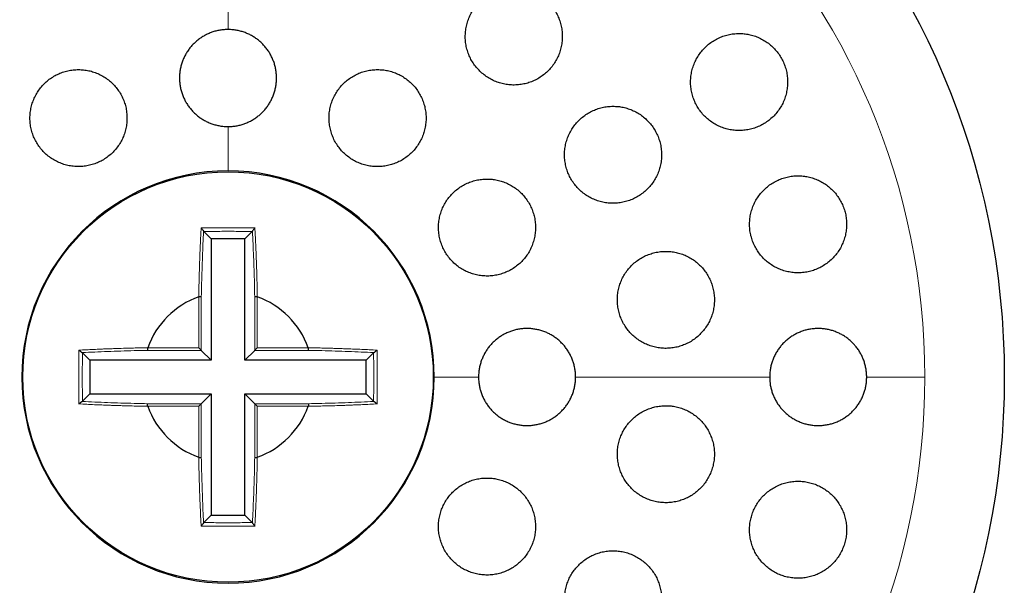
# Model space of a CAD drawing. Header units: millimetres. Extents: x 8 to 913, y 12 to 937.
# Tile 65 of 73: x 518 to 539, y 823 to 835. Entities that reach past the tile are written whole.
import ezdxf

# ---------------------------------------------------------------- set-up
doc = ezdxf.new("R2010")
doc.units = ezdxf.units.MM

msp = doc.modelspace()

# ---------------------------------------------------------------- linework, layer by layer
at = {"color": 252, "linetype": 'Continuous', "lineweight": 0}
for p, q in [((522.604, 835.577), (522.604, 834.577)), ((522.604, 832.577), (522.604, 831.663)), ((522.004, 828.013), (522.004, 829.069)), ((522.054, 829.064), (522.054, 827.963)), ((523.154, 827.963), (523.154, 829.064)), ((523.204, 829.069), (523.204, 828.013)), ((520.948, 828.013), (522.004, 828.013)), ((523.204, 828.013), (524.26, 828.013)), ((522.054, 827.963), (520.953, 827.963)), ((524.255, 827.963), (523.154, 827.963)), ((527.768, 827.413), (526.854, 827.413)), ((533.768, 827.413), (529.768, 827.413)), ((536.965, 827.413), (535.768, 827.413)), ((522.004, 826.813), (520.948, 826.813)), ((520.953, 826.863), (522.054, 826.863)), ((522.004, 825.757), (522.004, 826.813)), ((522.054, 826.863), (522.054, 825.762)), ((523.154, 826.863), (524.255, 826.863)), ((523.154, 825.762), (523.154, 826.863)), ((524.26, 826.813), (523.204, 826.813)), ((523.204, 826.813), (523.204, 825.757))]:
    msp.add_line(p, q, dxfattribs=at)
at = {"color": 7, "linetype": 'Continuous', "lineweight": 30}
for p, q in [((522.104, 830.414), (522.102, 830.418)), ((522.259, 830.259), (522.104, 830.414)), ((522.259, 830.259), (522.259, 827.758)), ((522.949, 830.259), (522.259, 830.259)), ((522.949, 830.259), (523.104, 830.414)), ((522.949, 827.758), (522.949, 830.259)), ((523.106, 830.418), (523.104, 830.414)), ((522.001, 829.068), (522.004, 829.069)), ((523.204, 829.069), (523.207, 829.068)), ((520.948, 828.013), (520.949, 828.016)), ((524.259, 828.016), (524.26, 828.013)), ((519.599, 827.915), (519.603, 827.913)), ((519.759, 827.758), (519.603, 827.913)), ((522.259, 827.758), (522.054, 827.963)), ((522.949, 827.758), (523.154, 827.963)), ((525.45, 827.758), (525.605, 827.913)), ((525.605, 827.913), (525.609, 827.915)), ((522.259, 827.758), (519.759, 827.758)), ((519.759, 827.758), (519.759, 827.068)), ((525.45, 827.758), (522.949, 827.758)), ((525.45, 827.068), (525.45, 827.758)), ((519.759, 827.068), (519.603, 826.913)), ((519.759, 827.068), (522.259, 827.068)), ((522.259, 827.068), (522.054, 826.863)), ((522.259, 827.068), (522.259, 824.568)), ((522.949, 827.068), (523.154, 826.863)), ((522.949, 827.068), (525.45, 827.068)), ((522.949, 824.568), (522.949, 827.068)), ((525.45, 827.068), (525.605, 826.913)), ((519.603, 826.913), (519.599, 826.911)), ((520.949, 826.81), (520.948, 826.813)), ((524.26, 826.813), (524.259, 826.81)), ((525.609, 826.911), (525.605, 826.913)), ((522.004, 825.757), (522.001, 825.758)), ((523.207, 825.758), (523.204, 825.757)), ((522.259, 824.568), (522.104, 824.412)), ((522.259, 824.568), (522.949, 824.568)), ((522.949, 824.568), (523.104, 824.412)), ((522.102, 824.409), (522.104, 824.412)), ((523.104, 824.412), (523.106, 824.409))]:
    msp.add_line(p, q, dxfattribs=at)
for radius in [16, 4.231]:
    msp.add_circle((522.604, 827.413), radius, dxfattribs=at)
at = {"color": 252, "linetype": 'Continuous', "lineweight": 0}
for start, end in [(90, 0), (0, 90)]:
    msp.add_arc((522.604, 827.413), 14.361, start, end, dxfattribs=at)
at = {"color": 7, "linetype": 'Continuous', "lineweight": 30}
for radius, start, end in [(4.25, 90, 0), (4.25, 0, 90), (1.762, 110.0274, 159.971), (1.762, 20.0274, 69.971), (1.762, 200.0274, 249.971), (1.762, 290.0274, 339.971)]:
    msp.add_arc((522.604, 827.413), radius, start, end, dxfattribs=at)
for points, knots in [([(528.494, 835.433), (528.457, 835.432), (528.382, 835.429), (528.27, 835.409), (528.162, 835.378), (528.058, 835.335), (527.959, 835.28), (527.867, 835.215), (527.784, 835.139), (527.709, 835.055), (527.643, 834.962), (527.589, 834.863), (527.546, 834.757), (527.516, 834.648), (527.498, 834.536), (527.492, 834.423), (527.5, 834.31), (527.52, 834.198), (527.553, 834.09), (527.597, 833.986), (527.653, 833.888), (527.72, 833.798), (527.796, 833.715), (527.88, 833.641), (527.973, 833.578), (528.071, 833.525), (528.175, 833.483), (528.283, 833.454), (528.393, 833.436), (528.505, 833.431), (528.617, 833.439), (528.727, 833.458), (528.835, 833.49), (528.938, 833.534), (529.036, 833.59), (529.127, 833.656), (529.21, 833.732), (529.285, 833.817), (529.349, 833.91), (529.403, 834.01), (529.445, 834.115), (529.475, 834.225), (529.492, 834.337), (529.496, 834.45), (529.488, 834.563), (529.467, 834.675), (529.434, 834.783), (529.388, 834.886), (529.332, 834.984), (529.265, 835.074), (529.188, 835.156), (529.103, 835.229), (529.01, 835.292), (528.911, 835.344), (528.807, 835.385), (528.702, 835.413), (528.597, 835.43), (528.529, 835.432), (528.494, 835.433)], [0, 0, 0, 0, 0.017937, 0.035932, 0.05387, 0.071803, 0.089793, 0.107727, 0.125735, 0.143801, 0.16181, 0.179866, 0.19798, 0.216035, 0.234061, 0.252144, 0.270169, 0.288099, 0.306087, 0.324016, 0.341829, 0.359699, 0.377511, 0.395236, 0.413018, 0.430744, 0.448449, 0.466211, 0.483916, 0.501677, 0.519494, 0.537256, 0.555123, 0.573047, 0.590915, 0.608895, 0.626932, 0.644912, 0.662961, 0.681067, 0.699116, 0.71716, 0.735261, 0.753304, 0.77127, 0.789293, 0.807257, 0.825106, 0.843012, 0.860861, 0.878607, 0.89641, 0.914156, 0.931858, 0.949617, 0.96732, 0.98366, 1, 1, 1, 1]), ([(522.604, 834.577), (522.577, 834.576), (522.521, 834.575), (522.438, 834.564), (522.355, 834.547), (522.274, 834.522), (522.196, 834.491), (522.121, 834.454), (522.049, 834.41), (521.981, 834.36), (521.917, 834.305), (521.859, 834.246), (521.805, 834.18), (521.757, 834.111), (521.715, 834.038), (521.68, 833.962), (521.651, 833.882), (521.628, 833.8), (521.613, 833.718), (521.605, 833.634), (521.603, 833.549), (521.609, 833.464), (521.622, 833.381), (521.642, 833.299), (521.669, 833.218), (521.703, 833.14), (521.743, 833.066), (521.789, 832.996), (521.841, 832.928), (521.899, 832.866), (521.961, 832.809), (522.028, 832.758), (522.1, 832.712), (522.175, 832.672), (522.252, 832.64), (522.332, 832.613), (522.415, 832.594), (522.506, 832.58), (522.569, 832.578), (522.604, 832.577)], [0, 0, 0, 0, 0.026272, 0.052727, 0.079757, 0.106987, 0.133259, 0.159713, 0.186741, 0.213967, 0.240276, 0.266767, 0.29383, 0.321091, 0.347475, 0.374042, 0.401183, 0.428522, 0.454976, 0.481613, 0.508828, 0.536242, 0.56273, 0.589401, 0.616653, 0.644106, 0.670576, 0.697231, 0.724467, 0.751906, 0.778315, 0.804908, 0.832083, 0.85946, 0.885792, 0.912307, 0.939402, 0.966697, 1, 1, 1, 1]), ([(522.604, 832.577), (522.632, 832.578), (522.687, 832.579), (522.77, 832.59), (522.853, 832.607), (522.934, 832.632), (523.012, 832.663), (523.087, 832.7), (523.159, 832.744), (523.227, 832.793), (523.291, 832.849), (523.349, 832.908), (523.403, 832.974), (523.451, 833.043), (523.493, 833.116), (523.528, 833.192), (523.558, 833.272), (523.58, 833.353), (523.595, 833.436), (523.604, 833.52), (523.605, 833.605), (523.599, 833.69), (523.586, 833.773), (523.566, 833.855), (523.539, 833.935), (523.505, 834.013), (523.465, 834.088), (523.419, 834.158), (523.367, 834.225), (523.309, 834.288), (523.247, 834.345), (523.18, 834.396), (523.108, 834.442), (523.033, 834.481), (522.956, 834.514), (522.876, 834.54), (522.793, 834.56), (522.703, 834.574), (522.639, 834.576), (522.604, 834.577)], [0, 0, 0, 0, 0.026272, 0.052727, 0.079758, 0.106988, 0.13326, 0.160001, 0.186743, 0.213969, 0.240278, 0.267055, 0.293832, 0.321093, 0.347477, 0.37433, 0.401184, 0.428523, 0.454976, 0.481613, 0.508828, 0.536242, 0.562729, 0.589401, 0.616653, 0.644106, 0.670576, 0.697231, 0.724468, 0.751906, 0.778316, 0.8052, 0.832085, 0.859461, 0.885793, 0.912598, 0.939403, 0.966698, 1, 1, 1, 1]), ([(533.138, 834.495), (533.1, 834.494), (533.024, 834.491), (532.912, 834.471), (532.803, 834.44), (532.699, 834.395), (532.599, 834.34), (532.507, 834.274), (532.423, 834.197), (532.348, 834.111), (532.283, 834.017), (532.229, 833.917), (532.187, 833.81), (532.157, 833.701), (532.141, 833.588), (532.136, 833.475), (532.145, 833.362), (532.166, 833.251), (532.2, 833.144), (532.245, 833.041), (532.301, 832.945), (532.367, 832.855), (532.443, 832.773), (532.528, 832.701), (532.619, 832.638), (532.717, 832.586), (532.821, 832.545), (532.928, 832.515), (533.039, 832.498), (533.15, 832.493), (533.262, 832.501), (533.373, 832.521), (533.481, 832.553), (533.585, 832.598), (533.683, 832.654), (533.775, 832.721), (533.859, 832.799), (533.933, 832.885), (533.997, 832.979), (534.05, 833.08), (534.092, 833.187), (534.12, 833.297), (534.137, 833.409), (534.14, 833.523), (534.13, 833.635), (534.108, 833.746), (534.074, 833.853), (534.028, 833.955), (533.971, 834.052), (533.904, 834.141), (533.828, 834.222), (533.743, 834.294), (533.651, 834.356), (533.552, 834.407), (533.449, 834.448), (533.344, 834.475), (533.24, 834.492), (533.172, 834.494), (533.138, 834.495)], [0, 0, 0, 0, 0.018143, 0.036343, 0.054487, 0.072626, 0.090823, 0.108963, 0.127157, 0.14541, 0.163603, 0.181736, 0.199928, 0.21806, 0.236019, 0.254036, 0.271993, 0.289744, 0.307552, 0.325303, 0.342904, 0.360563, 0.378165, 0.39574, 0.41337, 0.430946, 0.448625, 0.466359, 0.484039, 0.501908, 0.519833, 0.537703, 0.555769, 0.573892, 0.591958, 0.610141, 0.628383, 0.646566, 0.664734, 0.68296, 0.701127, 0.71915, 0.737231, 0.755253, 0.773067, 0.790939, 0.808752, 0.826388, 0.844081, 0.861718, 0.879285, 0.896908, 0.914475, 0.932108, 0.949797, 0.967432, 0.983716, 1, 1, 1, 1]), ([(519.522, 833.751), (519.485, 833.75), (519.41, 833.747), (519.299, 833.728), (519.191, 833.697), (519.088, 833.654), (518.989, 833.6), (518.897, 833.535), (518.814, 833.46), (518.739, 833.376), (518.674, 833.285), (518.62, 833.186), (518.577, 833.083), (518.545, 832.975), (518.527, 832.864), (518.52, 832.752), (518.526, 832.639), (518.545, 832.528), (518.576, 832.42), (518.619, 832.316), (518.674, 832.217), (518.74, 832.125), (518.815, 832.041), (518.899, 831.966), (518.992, 831.901), (519.091, 831.847), (519.195, 831.804), (519.304, 831.773), (519.415, 831.755), (519.528, 831.749), (519.641, 831.756), (519.752, 831.776), (519.86, 831.808), (519.963, 831.851), (520.061, 831.906), (520.152, 831.972), (520.236, 832.048), (520.31, 832.132), (520.374, 832.224), (520.428, 832.322), (520.47, 832.426), (520.501, 832.535), (520.519, 832.645), (520.524, 832.758), (520.517, 832.87), (520.498, 832.981), (520.466, 833.089), (520.422, 833.193), (520.366, 833.291), (520.3, 833.383), (520.224, 833.466), (520.139, 833.541), (520.047, 833.605), (519.947, 833.659), (519.842, 833.701), (519.735, 833.73), (519.628, 833.748), (519.558, 833.75), (519.522, 833.751)], [0, 0, 0, 0, 0.017812, 0.035681, 0.053494, 0.071307, 0.089177, 0.10699, 0.124789, 0.142645, 0.160445, 0.178258, 0.196129, 0.213942, 0.231799, 0.249712, 0.267569, 0.285478, 0.303444, 0.321353, 0.339302, 0.357308, 0.375256, 0.393214, 0.411229, 0.429187, 0.447119, 0.465108, 0.48304, 0.500923, 0.518864, 0.536746, 0.554579, 0.572468, 0.590301, 0.608103, 0.625962, 0.643765, 0.66157, 0.679433, 0.697239, 0.715079, 0.732977, 0.750818, 0.768711, 0.786661, 0.804554, 0.822493, 0.840489, 0.858427, 0.876386, 0.894402, 0.912361, 0.930304, 0.948305, 0.966249, 0.983124, 1, 1, 1, 1]), ([(525.686, 833.751), (525.649, 833.75), (525.573, 833.747), (525.462, 833.728), (525.354, 833.697), (525.25, 833.653), (525.152, 833.599), (525.06, 833.534), (524.976, 833.458), (524.901, 833.374), (524.836, 833.282), (524.782, 833.183), (524.739, 833.079), (524.708, 832.97), (524.69, 832.859), (524.684, 832.746), (524.691, 832.633), (524.711, 832.522), (524.743, 832.414), (524.786, 832.31), (524.842, 832.211), (524.908, 832.12), (524.983, 832.036), (525.068, 831.962), (525.16, 831.898), (525.259, 831.844), (525.364, 831.802), (525.472, 831.772), (525.583, 831.754), (525.695, 831.749), (525.807, 831.756), (525.917, 831.776), (526.025, 831.808), (526.128, 831.852), (526.226, 831.907), (526.317, 831.973), (526.401, 832.049), (526.475, 832.134), (526.54, 832.226), (526.593, 832.326), (526.635, 832.43), (526.665, 832.539), (526.683, 832.651), (526.688, 832.764), (526.68, 832.876), (526.66, 832.987), (526.627, 833.096), (526.582, 833.199), (526.526, 833.297), (526.46, 833.388), (526.383, 833.471), (526.298, 833.544), (526.205, 833.608), (526.106, 833.661), (526.002, 833.702), (525.896, 833.731), (525.79, 833.748), (525.721, 833.75), (525.686, 833.751)], [0, 0, 0, 0, 0.017879, 0.035815, 0.053693, 0.07157, 0.089504, 0.107381, 0.125296, 0.143267, 0.161182, 0.179134, 0.197143, 0.215094, 0.233051, 0.251064, 0.269021, 0.286948, 0.304933, 0.322859, 0.340736, 0.35867, 0.376547, 0.394375, 0.412259, 0.430086, 0.447887, 0.465745, 0.483546, 0.501354, 0.519219, 0.537028, 0.554874, 0.572778, 0.590625, 0.608524, 0.626479, 0.644378, 0.662321, 0.680321, 0.698264, 0.716223, 0.734239, 0.752198, 0.770137, 0.788134, 0.806074, 0.823967, 0.841919, 0.859812, 0.877653, 0.895552, 0.913393, 0.931199, 0.949061, 0.966867, 0.983433, 1, 1, 1, 1]), ([(530.54, 832.995), (530.502, 832.994), (530.427, 832.991), (530.315, 832.971), (530.207, 832.94), (530.102, 832.896), (530.003, 832.841), (529.911, 832.775), (529.827, 832.699), (529.752, 832.614), (529.687, 832.521), (529.633, 832.421), (529.591, 832.316), (529.561, 832.207), (529.543, 832.095), (529.538, 831.982), (529.546, 831.869), (529.566, 831.759), (529.599, 831.651), (529.643, 831.548), (529.699, 831.45), (529.765, 831.36), (529.841, 831.277), (529.925, 831.204), (530.017, 831.14), (530.116, 831.087), (530.22, 831.046), (530.327, 831.016), (530.438, 830.998), (530.55, 830.993), (530.662, 831.001), (530.773, 831.02), (530.881, 831.053), (530.985, 831.097), (531.083, 831.153), (531.175, 831.219), (531.258, 831.296), (531.333, 831.382), (531.397, 831.475), (531.45, 831.575), (531.492, 831.681), (531.521, 831.79), (531.538, 831.902), (531.542, 832.015), (531.533, 832.128), (531.512, 832.239), (531.479, 832.346), (531.433, 832.449), (531.377, 832.546), (531.311, 832.636), (531.234, 832.718), (531.149, 832.791), (531.057, 832.854), (530.958, 832.906), (530.854, 832.947), (530.749, 832.975), (530.644, 832.992), (530.575, 832.994), (530.54, 832.995)], [0, 0, 0, 0, 0.018027, 0.036113, 0.05414, 0.072166, 0.090249, 0.108275, 0.126331, 0.144445, 0.162501, 0.180524, 0.198605, 0.216627, 0.234552, 0.252536, 0.270461, 0.288269, 0.306135, 0.323943, 0.341666, 0.359446, 0.377169, 0.394875, 0.412638, 0.430344, 0.448109, 0.465929, 0.483694, 0.501566, 0.519494, 0.537366, 0.55535, 0.573391, 0.591374, 0.609425, 0.627532, 0.645582, 0.663624, 0.681724, 0.699765, 0.717727, 0.735746, 0.753706, 0.771551, 0.789452, 0.807296, 0.825039, 0.842839, 0.860583, 0.878285, 0.896044, 0.913746, 0.931485, 0.94928, 0.967019, 0.983509, 1, 1, 1, 1]), ([(527.942, 831.495), (527.905, 831.494), (527.829, 831.491), (527.718, 831.472), (527.61, 831.44), (527.505, 831.397), (527.407, 831.342), (527.315, 831.277), (527.231, 831.201), (527.156, 831.116), (527.091, 831.024), (527.037, 830.925), (526.994, 830.82), (526.964, 830.711), (526.946, 830.6), (526.94, 830.487), (526.947, 830.375), (526.967, 830.264), (526.999, 830.156), (527.043, 830.052), (527.098, 829.954), (527.164, 829.863), (527.24, 829.78), (527.324, 829.706), (527.416, 829.642), (527.515, 829.588), (527.619, 829.547), (527.727, 829.516), (527.838, 829.498), (527.951, 829.493), (528.063, 829.5), (528.174, 829.52), (528.282, 829.552), (528.385, 829.596), (528.484, 829.652), (528.575, 829.718), (528.658, 829.794), (528.733, 829.879), (528.797, 829.972), (528.85, 830.072), (528.892, 830.177), (528.922, 830.286), (528.939, 830.397), (528.944, 830.51), (528.936, 830.623), (528.915, 830.733), (528.883, 830.841), (528.838, 830.944), (528.782, 831.042), (528.715, 831.132), (528.639, 831.215), (528.554, 831.288), (528.462, 831.352), (528.363, 831.405), (528.258, 831.446), (528.152, 831.475), (528.047, 831.492), (527.977, 831.494), (527.942, 831.495)], [0, 0, 0, 0, 0.017946, 0.035949, 0.053895, 0.07184, 0.089842, 0.107787, 0.125745, 0.143761, 0.16172, 0.179664, 0.197665, 0.215609, 0.233509, 0.251467, 0.269367, 0.287215, 0.30512, 0.322968, 0.340777, 0.358642, 0.376451, 0.394252, 0.412109, 0.42991, 0.447737, 0.46562, 0.483447, 0.501322, 0.519254, 0.53713, 0.555056, 0.573038, 0.590964, 0.60892, 0.626933, 0.644889, 0.662842, 0.680851, 0.698803, 0.71672, 0.734694, 0.75261, 0.770474, 0.788395, 0.806258, 0.824076, 0.841952, 0.85977, 0.877569, 0.895425, 0.913224, 0.931039, 0.948911, 0.966727, 0.983363, 1, 1, 1, 1]), ([(534.353, 831.561), (534.316, 831.56), (534.24, 831.558), (534.127, 831.537), (534.018, 831.506), (533.913, 831.461), (533.814, 831.406), (533.721, 831.339), (533.637, 831.262), (533.562, 831.176), (533.497, 831.082), (533.444, 830.982), (533.402, 830.876), (533.372, 830.767), (533.356, 830.655), (533.352, 830.542), (533.36, 830.43), (533.381, 830.32), (533.414, 830.214), (533.458, 830.111), (533.514, 830.015), (533.579, 829.925), (533.655, 829.843), (533.739, 829.77), (533.83, 829.707), (533.928, 829.654), (534.032, 829.612), (534.14, 829.582), (534.251, 829.564), (534.363, 829.559), (534.476, 829.567), (534.587, 829.587), (534.696, 829.62), (534.8, 829.665), (534.899, 829.721), (534.991, 829.788), (535.075, 829.866), (535.149, 829.952), (535.213, 830.047), (535.266, 830.148), (535.307, 830.254), (535.336, 830.363), (535.352, 830.475), (535.355, 830.588), (535.346, 830.7), (535.324, 830.809), (535.291, 830.916), (535.245, 831.018), (535.189, 831.114), (535.123, 831.203), (535.047, 831.285), (534.962, 831.357), (534.871, 831.42), (534.772, 831.472), (534.668, 831.513), (534.563, 831.541), (534.457, 831.558), (534.388, 831.56), (534.353, 831.561)], [0, 0, 0, 0, 0.018185, 0.036427, 0.054612, 0.072797, 0.091041, 0.109226, 0.127385, 0.145602, 0.163761, 0.181766, 0.199829, 0.217833, 0.23563, 0.253484, 0.27128, 0.288906, 0.30659, 0.324216, 0.341785, 0.35941, 0.37698, 0.394625, 0.412325, 0.429971, 0.447793, 0.46567, 0.483493, 0.501517, 0.519599, 0.537624, 0.555791, 0.574016, 0.592183, 0.610368, 0.62861, 0.646793, 0.664858, 0.682981, 0.701045, 0.718908, 0.736828, 0.75469, 0.77236, 0.790087, 0.807756, 0.825327, 0.842954, 0.860526, 0.878132, 0.895795, 0.913402, 0.931162, 0.948978, 0.966739, 0.983369, 1, 1, 1, 1]), ([(522.05, 830.487), (522.057, 830.479), (522.069, 830.465), (522.084, 830.446), (522.092, 830.434), (522.097, 830.427), (522.1, 830.421), (522.101, 830.419), (522.102, 830.418)], [0, 0, 0, 0, 0.337974, 0.584879, 0.686381, 0.783281, 0.88508, 1, 1, 1, 1]), ([(523.158, 830.487), (523.151, 830.479), (523.139, 830.465), (523.125, 830.446), (523.116, 830.434), (523.111, 830.427), (523.108, 830.421), (523.107, 830.419), (523.106, 830.418)], [0, 0, 0, 0, 0.337271, 0.584132, 0.685614, 0.782527, 0.884521, 1, 1, 1, 1]), ([(531.629, 830.004), (531.591, 830.003), (531.515, 830.001), (531.404, 829.981), (531.295, 829.949), (531.19, 829.906), (531.091, 829.85), (530.999, 829.784), (530.915, 829.708), (530.84, 829.623), (530.775, 829.53), (530.722, 829.43), (530.679, 829.325), (530.649, 829.217), (530.632, 829.105), (530.627, 828.993), (530.634, 828.881), (530.654, 828.77), (530.687, 828.663), (530.73, 828.56), (530.786, 828.463), (530.851, 828.372), (530.926, 828.29), (531.01, 828.216), (531.102, 828.152), (531.201, 828.098), (531.305, 828.056), (531.413, 828.026), (531.524, 828.008), (531.637, 828.002), (531.749, 828.01), (531.861, 828.029), (531.969, 828.062), (532.073, 828.106), (532.172, 828.162), (532.264, 828.229), (532.347, 828.306), (532.422, 828.392), (532.486, 828.485), (532.539, 828.585), (532.58, 828.69), (532.609, 828.799), (532.626, 828.911), (532.631, 829.023), (532.622, 829.135), (532.601, 829.245), (532.568, 829.352), (532.524, 829.455), (532.468, 829.552), (532.402, 829.642), (532.326, 829.724), (532.241, 829.797), (532.149, 829.861), (532.05, 829.914), (531.946, 829.955), (531.84, 829.984), (531.734, 830.001), (531.664, 830.003), (531.629, 830.004)], [0, 0, 0, 0, 0.018048, 0.036154, 0.054203, 0.072252, 0.090359, 0.108409, 0.126429, 0.144508, 0.162528, 0.18045, 0.19843, 0.216352, 0.234157, 0.25202, 0.269825, 0.287546, 0.305324, 0.323046, 0.340753, 0.358516, 0.376223, 0.39399, 0.411813, 0.42958, 0.447456, 0.465388, 0.483263, 0.50125, 0.519293, 0.53728, 0.555331, 0.57344, 0.591491, 0.609531, 0.627629, 0.645669, 0.663627, 0.681643, 0.699601, 0.717442, 0.73534, 0.75318, 0.770921, 0.788719, 0.80646, 0.824162, 0.841921, 0.859624, 0.877364, 0.895161, 0.912903, 0.930742, 0.948637, 0.966477, 0.983238, 1, 1, 1, 1]), ([(522.004, 829.069), (522.011, 829.07), (522.02, 829.071), (522.032, 829.072), (522.039, 829.072), (522.045, 829.071), (522.051, 829.068), (522.053, 829.066), (522.054, 829.064)], [0, 0, 0, 0, 0.265216, 0.381301, 0.492334, 0.604217, 0.722945, 1, 1, 1, 1]), ([(523.154, 829.064), (523.155, 829.066), (523.157, 829.068), (523.163, 829.071), (523.169, 829.072), (523.176, 829.072), (523.188, 829.071), (523.197, 829.07), (523.204, 829.069)], [0, 0, 0, 0, 0.277055, 0.395783, 0.507666, 0.618699, 0.734784, 1, 1, 1, 1]), ([(529.768, 827.413), (529.767, 827.441), (529.766, 827.496), (529.755, 827.579), (529.738, 827.662), (529.713, 827.743), (529.682, 827.821), (529.645, 827.896), (529.601, 827.968), (529.551, 828.037), (529.496, 828.1), (529.436, 828.158), (529.371, 828.212), (529.301, 828.26), (529.229, 828.302), (529.153, 828.337), (529.073, 828.367), (528.991, 828.389), (528.909, 828.404), (528.825, 828.413), (528.74, 828.414), (528.655, 828.408), (528.572, 828.395), (528.49, 828.375), (528.409, 828.348), (528.331, 828.314), (528.257, 828.274), (528.186, 828.228), (528.119, 828.176), (528.057, 828.118), (528, 828.056), (527.949, 827.989), (527.903, 827.917), (527.863, 827.842), (527.831, 827.765), (527.804, 827.685), (527.785, 827.603), (527.771, 827.512), (527.769, 827.448), (527.768, 827.413)], [0, 0, 0, 0, 0.026363, 0.052727, 0.079857, 0.106987, 0.13335, 0.159713, 0.18684, 0.213967, 0.240367, 0.266767, 0.293929, 0.321091, 0.347567, 0.374042, 0.401282, 0.428522, 0.455068, 0.481613, 0.508928, 0.536242, 0.562822, 0.589401, 0.616754, 0.644106, 0.670668, 0.697231, 0.724568, 0.751906, 0.778407, 0.804908, 0.832184, 0.85946, 0.885883, 0.912307, 0.939502, 0.966696, 1, 1, 1, 1]), ([(535.768, 827.413), (535.767, 827.441), (535.766, 827.496), (535.755, 827.578), (535.738, 827.66), (535.714, 827.741), (535.683, 827.818), (535.647, 827.893), (535.604, 827.965), (535.554, 828.033), (535.5, 828.096), (535.441, 828.154), (535.377, 828.208), (535.308, 828.256), (535.236, 828.298), (535.16, 828.334), (535.081, 828.364), (534.999, 828.387), (534.917, 828.403), (534.833, 828.412), (534.747, 828.414), (534.662, 828.409), (534.578, 828.396), (534.495, 828.377), (534.414, 828.35), (534.335, 828.316), (534.26, 828.276), (534.188, 828.23), (534.12, 828.177), (534.057, 828.119), (534, 828.056), (533.949, 827.989), (533.902, 827.917), (533.863, 827.841), (533.83, 827.764), (533.804, 827.684), (533.785, 827.601), (533.771, 827.511), (533.769, 827.448), (533.768, 827.413)], [0, 0, 0, 0, 0.026074, 0.052148, 0.078983, 0.105819, 0.131892, 0.157965, 0.184788, 0.211611, 0.237824, 0.264038, 0.290997, 0.317956, 0.344464, 0.370971, 0.398233, 0.425495, 0.45228, 0.479065, 0.506619, 0.534173, 0.561097, 0.58802, 0.615728, 0.643437, 0.670295, 0.697154, 0.724806, 0.752458, 0.779076, 0.805693, 0.833101, 0.86051, 0.88682, 0.91313, 0.940218, 0.967306, 1, 1, 1, 1]), ([(520.948, 828.013), (520.947, 828.006), (520.946, 827.997), (520.945, 827.985), (520.946, 827.978), (520.947, 827.972), (520.949, 827.966), (520.951, 827.965), (520.953, 827.963)], [0, 0, 0, 0, 0.266061, 0.382306, 0.49341, 0.605286, 0.723885, 1, 1, 1, 1]), ([(522.004, 828.013), (522.011, 828.006), (522.023, 827.994), (522.037, 827.98), (522.045, 827.972), (522.049, 827.968), (522.052, 827.965), (522.053, 827.964), (522.054, 827.963)], [0, 0, 0, 0, 0.3089025, 0.5562704, 0.6661118, 0.7730088, 0.8825639, 1, 1, 1, 1]), ([(523.154, 827.963), (523.155, 827.964), (523.156, 827.965), (523.159, 827.968), (523.163, 827.972), (523.171, 827.98), (523.185, 827.994), (523.197, 828.006), (523.204, 828.013)], [0, 0, 0, 0, 0.117436, 0.226991, 0.333888, 0.44373, 0.691097, 1, 1, 1, 1]), ([(524.255, 827.963), (524.257, 827.965), (524.259, 827.966), (524.262, 827.972), (524.262, 827.978), (524.263, 827.985), (524.262, 827.997), (524.261, 828.006), (524.26, 828.013)], [0, 0, 0, 0, 0.276115, 0.394714, 0.50659, 0.617694, 0.733939, 1, 1, 1, 1]), ([(519.53, 827.967), (519.538, 827.96), (519.553, 827.949), (519.571, 827.934), (519.583, 827.925), (519.59, 827.92), (519.596, 827.917), (519.598, 827.916), (519.599, 827.915)], [0, 0, 0, 0, 0.337314, 0.584191, 0.685676, 0.782584, 0.88456, 1, 1, 1, 1]), ([(525.609, 827.915), (525.61, 827.916), (525.612, 827.917), (525.618, 827.92), (525.625, 827.925), (525.637, 827.934), (525.656, 827.949), (525.67, 827.96), (525.678, 827.967)], [0, 0, 0, 0, 0.1152749, 0.2171594, 0.3140862, 0.4156827, 0.6628177, 1, 1, 1, 1]), ([(527.768, 827.413), (527.769, 827.374), (527.771, 827.307), (527.787, 827.213), (527.807, 827.132), (527.834, 827.052), (527.868, 826.974), (527.908, 826.9), (527.954, 826.83), (528.006, 826.764), (528.063, 826.702), (528.125, 826.645), (528.192, 826.594), (528.263, 826.549), (528.338, 826.509), (528.415, 826.476), (528.495, 826.45), (528.578, 826.43), (528.661, 826.418), (528.745, 826.412), (528.83, 826.414), (528.914, 826.423), (528.998, 826.439), (529.079, 826.462), (529.158, 826.491), (529.235, 826.527), (529.308, 826.57), (529.377, 826.619), (529.442, 826.673), (529.502, 826.733), (529.557, 826.797), (529.606, 826.866), (529.649, 826.938), (529.686, 827.015), (529.716, 827.093), (529.739, 827.171), (529.756, 827.25), (529.766, 827.331), (529.767, 827.386), (529.768, 827.413)], [0, 0, 0, 0, 0.037627, 0.063973, 0.09032, 0.117431, 0.144542, 0.170906, 0.19727, 0.224397, 0.251523, 0.277948, 0.304372, 0.33156, 0.358748, 0.38525, 0.411752, 0.43902, 0.466289, 0.492851, 0.519414, 0.546747, 0.57408, 0.60066, 0.627239, 0.654593, 0.681946, 0.708492, 0.735037, 0.762357, 0.789678, 0.816152, 0.842627, 0.869875, 0.897123, 0.922501, 0.94788, 0.97394, 1, 1, 1, 1]), ([(533.768, 827.413), (533.769, 827.371), (533.772, 827.302), (533.788, 827.207), (533.809, 827.126), (533.836, 827.047), (533.87, 826.971), (533.91, 826.898), (533.955, 826.828), (534.007, 826.763), (534.064, 826.701), (534.126, 826.645), (534.192, 826.594), (534.262, 826.549), (534.337, 826.509), (534.414, 826.477), (534.494, 826.45), (534.576, 826.43), (534.66, 826.418), (534.745, 826.412), (534.83, 826.414), (534.915, 826.423), (534.999, 826.439), (535.081, 826.462), (535.16, 826.492), (535.238, 826.529), (535.312, 826.573), (535.381, 826.622), (535.446, 826.677), (535.507, 826.737), (535.562, 826.803), (535.61, 826.872), (535.653, 826.945), (535.69, 827.022), (535.719, 827.1), (535.741, 827.178), (535.756, 827.255), (535.766, 827.333), (535.767, 827.387), (535.768, 827.413)], [0, 0, 0, 0, 0.039657, 0.065665, 0.091673, 0.118433, 0.145193, 0.171273, 0.197353, 0.224178, 0.251002, 0.277318, 0.303635, 0.330698, 0.357762, 0.384379, 0.410997, 0.438374, 0.465751, 0.492607, 0.519463, 0.547095, 0.574726, 0.60165, 0.628574, 0.656288, 0.684002, 0.710789, 0.737576, 0.765158, 0.79274, 0.819245, 0.84575, 0.873043, 0.900336, 0.924935, 0.949534, 0.974767, 1, 1, 1, 1]), ([(519.53, 826.859), (519.538, 826.866), (519.553, 826.878), (519.571, 826.893), (519.583, 826.901), (519.59, 826.906), (519.596, 826.909), (519.598, 826.91), (519.599, 826.911)], [0, 0, 0, 0, 0.337974, 0.584879, 0.686381, 0.783281, 0.88508, 1, 1, 1, 1]), ([(520.948, 826.813), (520.947, 826.82), (520.946, 826.829), (520.945, 826.841), (520.946, 826.848), (520.947, 826.854), (520.949, 826.86), (520.951, 826.862), (520.953, 826.863)], [0, 0, 0, 0, 0.265216, 0.381301, 0.492334, 0.604217, 0.722945, 1, 1, 1, 1]), ([(522.004, 826.813), (522.011, 826.82), (522.023, 826.832), (522.037, 826.846), (522.045, 826.854), (522.049, 826.858), (522.052, 826.861), (522.053, 826.862), (522.054, 826.863)], [0, 0, 0, 0, 0.308903, 0.55627, 0.666112, 0.773009, 0.882564, 1, 1, 1, 1]), ([(523.154, 826.863), (523.155, 826.862), (523.156, 826.861), (523.159, 826.858), (523.163, 826.854), (523.171, 826.846), (523.185, 826.832), (523.197, 826.82), (523.204, 826.813)], [0, 0, 0, 0, 0.117436, 0.226991, 0.333888, 0.44373, 0.691097, 1, 1, 1, 1]), ([(524.255, 826.863), (524.257, 826.862), (524.259, 826.86), (524.262, 826.854), (524.262, 826.848), (524.263, 826.841), (524.262, 826.829), (524.261, 826.82), (524.26, 826.813)], [0, 0, 0, 0, 0.277055, 0.395783, 0.507666, 0.618699, 0.734784, 1, 1, 1, 1]), ([(525.609, 826.911), (525.61, 826.91), (525.612, 826.909), (525.618, 826.906), (525.625, 826.901), (525.637, 826.893), (525.656, 826.878), (525.67, 826.866), (525.678, 826.859)], [0, 0, 0, 0, 0.115206, 0.217138, 0.314089, 0.415614, 0.662474, 1, 1, 1, 1]), ([(531.629, 826.822), (531.591, 826.821), (531.516, 826.818), (531.404, 826.798), (531.296, 826.767), (531.191, 826.723), (531.092, 826.668), (531, 826.603), (530.916, 826.527), (530.842, 826.442), (530.777, 826.35), (530.723, 826.25), (530.681, 826.146), (530.65, 826.038), (530.632, 825.927), (530.627, 825.816), (530.633, 825.704), (530.653, 825.594), (530.685, 825.486), (530.728, 825.383), (530.782, 825.286), (530.847, 825.195), (530.922, 825.111), (531.006, 825.037), (531.098, 824.972), (531.197, 824.918), (531.301, 824.875), (531.41, 824.844), (531.521, 824.825), (531.634, 824.82), (531.747, 824.827), (531.859, 824.847), (531.968, 824.879), (532.072, 824.923), (532.171, 824.979), (532.263, 825.046), (532.346, 825.122), (532.42, 825.207), (532.484, 825.3), (532.537, 825.4), (532.579, 825.504), (532.609, 825.613), (532.626, 825.724), (532.631, 825.835), (532.623, 825.947), (532.603, 826.057), (532.57, 826.164), (532.526, 826.267), (532.471, 826.364), (532.406, 826.455), (532.33, 826.538), (532.245, 826.612), (532.153, 826.676), (532.054, 826.729), (531.949, 826.771), (531.843, 826.801), (531.735, 826.819), (531.664, 826.821), (531.629, 826.822)], [0, 0, 0, 0, 0.01799, 0.036037, 0.054027, 0.072021, 0.090072, 0.108065, 0.125985, 0.143962, 0.16188, 0.179683, 0.197543, 0.215345, 0.233066, 0.250843, 0.268563, 0.28627, 0.304034, 0.321742, 0.339511, 0.357336, 0.375106, 0.392984, 0.410919, 0.428797, 0.446786, 0.464832, 0.48282, 0.500872, 0.518982, 0.537033, 0.555072, 0.57317, 0.591208, 0.609164, 0.627177, 0.645132, 0.66297, 0.680865, 0.698703, 0.716442, 0.734238, 0.751978, 0.76968, 0.787439, 0.805141, 0.822884, 0.840682, 0.858426, 0.876267, 0.894166, 0.912008, 0.929966, 0.947981, 0.965939, 0.982969, 1, 1, 1, 1]), ([(522.004, 825.757), (522.011, 825.756), (522.02, 825.755), (522.032, 825.754), (522.039, 825.755), (522.045, 825.756), (522.051, 825.758), (522.053, 825.76), (522.054, 825.762)], [0, 0, 0, 0, 0.266061, 0.382306, 0.49341, 0.605286, 0.723885, 1, 1, 1, 1]), ([(523.154, 825.762), (523.155, 825.76), (523.157, 825.758), (523.163, 825.756), (523.169, 825.755), (523.176, 825.754), (523.188, 825.755), (523.197, 825.756), (523.204, 825.757)], [0, 0, 0, 0, 0.276115, 0.394714, 0.50659, 0.617694, 0.733939, 1, 1, 1, 1]), ([(527.942, 825.331), (527.905, 825.33), (527.83, 825.328), (527.719, 825.308), (527.61, 825.277), (527.506, 825.234), (527.408, 825.179), (527.316, 825.114), (527.232, 825.038), (527.157, 824.954), (527.092, 824.863), (527.038, 824.764), (526.996, 824.66), (526.965, 824.552), (526.946, 824.441), (526.94, 824.329), (526.946, 824.217), (526.966, 824.107), (526.997, 823.999), (527.04, 823.895), (527.095, 823.797), (527.16, 823.705), (527.235, 823.621), (527.319, 823.546), (527.411, 823.481), (527.51, 823.427), (527.615, 823.384), (527.723, 823.353), (527.835, 823.335), (527.948, 823.329), (528.061, 823.336), (528.172, 823.356), (528.28, 823.388), (528.384, 823.432), (528.482, 823.487), (528.574, 823.553), (528.657, 823.629), (528.731, 823.714), (528.795, 823.806), (528.849, 823.905), (528.891, 824.009), (528.921, 824.117), (528.939, 824.228), (528.944, 824.34), (528.937, 824.452), (528.917, 824.563), (528.885, 824.671), (528.841, 824.774), (528.786, 824.872), (528.72, 824.963), (528.644, 825.046), (528.559, 825.121), (528.467, 825.185), (528.367, 825.239), (528.262, 825.281), (528.156, 825.31), (528.048, 825.328), (527.978, 825.33), (527.942, 825.331)], [0, 0, 0, 0, 0.017879, 0.035815, 0.053694, 0.071576, 0.089514, 0.107395, 0.125238, 0.143139, 0.160982, 0.178789, 0.196652, 0.214459, 0.232261, 0.250119, 0.267921, 0.285751, 0.303638, 0.321469, 0.339349, 0.357286, 0.375167, 0.393096, 0.411083, 0.429013, 0.44697, 0.464984, 0.482941, 0.500891, 0.518899, 0.536849, 0.554761, 0.57273, 0.590642, 0.608501, 0.626417, 0.644276, 0.662091, 0.679963, 0.697778, 0.715578, 0.733433, 0.751233, 0.769051, 0.786926, 0.804744, 0.822608, 0.840529, 0.858392, 0.876308, 0.894281, 0.912197, 0.930149, 0.948159, 0.966111, 0.983055, 1, 1, 1, 1]), ([(534.353, 825.265), (534.316, 825.264), (534.241, 825.261), (534.129, 825.241), (534.02, 825.21), (533.915, 825.166), (533.816, 825.111), (533.724, 825.045), (533.64, 824.969), (533.565, 824.884), (533.501, 824.791), (533.447, 824.692), (533.405, 824.588), (533.375, 824.481), (533.357, 824.37), (533.351, 824.259), (533.358, 824.148), (533.377, 824.039), (533.408, 823.932), (533.451, 823.829), (533.505, 823.732), (533.57, 823.641), (533.644, 823.557), (533.728, 823.482), (533.819, 823.417), (533.918, 823.362), (534.022, 823.319), (534.131, 823.288), (534.243, 823.269), (534.357, 823.263), (534.471, 823.27), (534.583, 823.289), (534.692, 823.322), (534.797, 823.367), (534.897, 823.423), (534.988, 823.49), (535.072, 823.566), (535.146, 823.652), (535.21, 823.745), (535.263, 823.844), (535.304, 823.948), (535.333, 824.056), (535.351, 824.167), (535.355, 824.278), (535.348, 824.389), (535.328, 824.498), (535.296, 824.605), (535.252, 824.707), (535.198, 824.804), (535.133, 824.895), (535.058, 824.978), (534.973, 825.052), (534.881, 825.117), (534.782, 825.17), (534.678, 825.213), (534.57, 825.243), (534.462, 825.262), (534.389, 825.264), (534.353, 825.265)], [0, 0, 0, 0, 0.018034, 0.036124, 0.054157, 0.072198, 0.090297, 0.108336, 0.126233, 0.144187, 0.162083, 0.17978, 0.197534, 0.215231, 0.232811, 0.250447, 0.268027, 0.28562, 0.303268, 0.320862, 0.338591, 0.356375, 0.374105, 0.392035, 0.410022, 0.427953, 0.446065, 0.464234, 0.482346, 0.50054, 0.518792, 0.536986, 0.555122, 0.573317, 0.591453, 0.609417, 0.627439, 0.645402, 0.663156, 0.680968, 0.698722, 0.716325, 0.733983, 0.751586, 0.769159, 0.786787, 0.80436, 0.822036, 0.839767, 0.857444, 0.87531, 0.893232, 0.9111, 0.929164, 0.947285, 0.96535, 0.982675, 1, 1, 1, 1]), ([(522.102, 824.409), (522.101, 824.407), (522.1, 824.405), (522.097, 824.399), (522.092, 824.392), (522.084, 824.38), (522.069, 824.362), (522.057, 824.347), (522.05, 824.339)], [0, 0, 0, 0, 0.115206, 0.217138, 0.314089, 0.415614, 0.662474, 1, 1, 1, 1]), ([(523.106, 824.408), (523.107, 824.407), (523.108, 824.405), (523.111, 824.399), (523.116, 824.392), (523.125, 824.38), (523.14, 824.362), (523.151, 824.347), (523.158, 824.339)], [0, 0, 0, 0, 0.115275, 0.217159, 0.314086, 0.415683, 0.662818, 1, 1, 1, 1]), ([(530.54, 823.831), (530.503, 823.83), (530.428, 823.828), (530.317, 823.808), (530.209, 823.777), (530.105, 823.734), (530.006, 823.679), (529.914, 823.614), (529.83, 823.538), (529.755, 823.454), (529.69, 823.363), (529.637, 823.264), (529.594, 823.161), (529.563, 823.053), (529.544, 822.943), (529.538, 822.831), (529.544, 822.72), (529.563, 822.609), (529.594, 822.502), (529.636, 822.398), (529.691, 822.3), (529.756, 822.208), (529.83, 822.124), (529.914, 822.049), (530.006, 821.983), (530.105, 821.928), (530.21, 821.885), (530.319, 821.854), (530.431, 821.835), (530.544, 821.829), (530.657, 821.836), (530.769, 821.856), (530.878, 821.888), (530.982, 821.932), (531.081, 821.987), (531.172, 822.053), (531.255, 822.129), (531.329, 822.214), (531.393, 822.306), (531.447, 822.405), (531.489, 822.509), (531.519, 822.616), (531.537, 822.727), (531.542, 822.838), (531.535, 822.95), (531.516, 823.06), (531.484, 823.168), (531.441, 823.271), (531.386, 823.369), (531.32, 823.46), (531.245, 823.544), (531.16, 823.618), (531.068, 823.683), (530.968, 823.737), (530.863, 823.78), (530.756, 823.81), (530.648, 823.828), (530.576, 823.83), (530.54, 823.831)], [0, 0, 0, 0, 0.01788, 0.035817, 0.053696, 0.071581, 0.089522, 0.107406, 0.125206, 0.143064, 0.160864, 0.178583, 0.196358, 0.214078, 0.231786, 0.24955, 0.267258, 0.28503, 0.302857, 0.320628, 0.338509, 0.356447, 0.374328, 0.392319, 0.410367, 0.428358, 0.44641, 0.46452, 0.482572, 0.50061, 0.518706, 0.536744, 0.554697, 0.572707, 0.59066, 0.608495, 0.626388, 0.644223, 0.661961, 0.679755, 0.697493, 0.715195, 0.732954, 0.750656, 0.768401, 0.786201, 0.803946, 0.82179, 0.839691, 0.857536, 0.875497, 0.893514, 0.911474, 0.929516, 0.947614, 0.965655, 0.982828, 1, 1, 1, 1])]:
    msp.add_open_spline(points, degree=3, knots=knots, dxfattribs=at)
at = {"color": 252, "linetype": 'Continuous', "lineweight": 0}
for points, knots in [([(522.001, 829.068), (522.002, 829.113), (522.003, 829.207), (522.006, 829.351), (522.01, 829.482), (522.013, 829.597), (522.016, 829.695), (522.019, 829.787), (522.023, 829.895), (522.028, 830.02), (522.034, 830.171), (522.042, 830.328), (522.047, 830.433), (522.05, 830.487)], [0, 0, 0, 0, 0.091055, 0.189247, 0.29459, 0.360018, 0.427927, 0.498314, 0.553478, 0.655926, 0.764496, 0.879189, 1, 1, 1, 1]), ([(522.05, 830.487), (522.143, 830.488), (522.327, 830.489), (522.605, 830.49), (522.882, 830.489), (523.066, 830.488), (523.158, 830.487)], [0, 0, 0, 0, 0.250751, 0.500963, 0.75019, 1, 1, 1, 1]), ([(523.158, 830.487), (523.161, 830.436), (523.166, 830.336), (523.173, 830.186), (523.179, 830.06), (523.183, 829.958), (523.186, 829.878), (523.189, 829.792), (523.193, 829.675), (523.197, 829.53), (523.202, 829.367), (523.205, 829.214), (523.207, 829.115), (523.207, 829.068)], [0, 0, 0, 0, 0.114929, 0.22434, 0.32823, 0.386866, 0.443586, 0.498389, 0.568443, 0.688201, 0.800045, 0.903974, 1, 1, 1, 1]), ([(522.102, 830.416), (522.097, 830.331), (522.088, 830.16), (522.077, 829.895), (522.068, 829.625), (522.06, 829.347), (522.056, 829.159), (522.054, 829.064)], [0, 0, 0, 0, 0.199457, 0.398461, 0.597739, 0.798014, 1, 1, 1, 1]), ([(523.104, 830.414), (522.993, 830.415), (522.771, 830.417), (522.437, 830.417), (522.215, 830.415), (522.104, 830.414)], [0, 0, 0, 0, 0.333439, 0.666431, 1, 1, 1, 1]), ([(523.154, 829.064), (523.152, 829.159), (523.149, 829.347), (523.141, 829.625), (523.131, 829.895), (523.12, 830.16), (523.111, 830.331), (523.106, 830.416)], [0, 0, 0, 0, 0.201986, 0.402261, 0.601539, 0.800543, 1, 1, 1, 1]), ([(519.53, 827.967), (519.582, 827.97), (519.682, 827.975), (519.831, 827.982), (519.957, 827.988), (520.059, 827.992), (520.14, 827.995), (520.225, 827.998), (520.342, 828.002), (520.487, 828.006), (520.65, 828.011), (520.803, 828.014), (520.902, 828.016), (520.949, 828.016)], [0, 0, 0, 0, 0.114929, 0.22434, 0.32823, 0.386866, 0.443586, 0.498389, 0.568443, 0.688201, 0.800045, 0.903974, 1, 1, 1, 1]), ([(524.259, 828.016), (524.304, 828.016), (524.397, 828.014), (524.542, 828.011), (524.673, 828.008), (524.788, 828.004), (524.886, 828.001), (524.978, 827.998), (525.086, 827.994), (525.211, 827.989), (525.362, 827.983), (525.519, 827.975), (525.624, 827.97), (525.678, 827.967)], [0, 0, 0, 0, 0.091055, 0.189247, 0.29459, 0.360018, 0.427927, 0.498314, 0.553478, 0.655926, 0.764496, 0.879189, 1, 1, 1, 1]), ([(519.53, 826.859), (519.53, 826.952), (519.528, 827.136), (519.528, 827.414), (519.528, 827.691), (519.53, 827.875), (519.53, 827.967)], [0, 0, 0, 0, 0.250751, 0.500963, 0.75019, 1, 1, 1, 1]), ([(520.953, 827.963), (520.858, 827.961), (520.67, 827.958), (520.393, 827.95), (520.122, 827.94), (519.857, 827.929), (519.686, 827.92), (519.601, 827.916)], [0, 0, 0, 0, 0.2019861, 0.4022612, 0.6015386, 0.8005425, 1, 1, 1, 1]), ([(519.603, 827.913), (519.602, 827.802), (519.601, 827.58), (519.601, 827.246), (519.602, 827.024), (519.603, 826.913)], [0, 0, 0, 0, 0.333439, 0.666431, 1, 1, 1, 1]), ([(525.607, 827.916), (525.522, 827.92), (525.351, 827.929), (525.086, 827.94), (524.816, 827.95), (524.538, 827.958), (524.35, 827.961), (524.255, 827.963)], [0, 0, 0, 0, 0.199457, 0.398461, 0.597739, 0.798014, 1, 1, 1, 1]), ([(525.605, 826.913), (525.606, 827.024), (525.607, 827.246), (525.607, 827.58), (525.606, 827.802), (525.605, 827.913)], [0, 0, 0, 0, 0.333439, 0.666431, 1, 1, 1, 1]), ([(525.678, 827.967), (525.679, 827.874), (525.68, 827.69), (525.681, 827.412), (525.68, 827.135), (525.679, 826.951), (525.678, 826.859)], [0, 0, 0, 0, 0.250751, 0.500963, 0.75019, 1, 1, 1, 1]), ([(520.949, 826.81), (520.904, 826.811), (520.811, 826.812), (520.666, 826.815), (520.535, 826.819), (520.42, 826.822), (520.322, 826.825), (520.23, 826.828), (520.122, 826.832), (519.997, 826.837), (519.846, 826.843), (519.689, 826.851), (519.584, 826.857), (519.53, 826.859)], [0, 0, 0, 0, 0.0910547, 0.1892475, 0.2945904, 0.3600179, 0.4279267, 0.4983142, 0.5534785, 0.6559264, 0.7644965, 0.8791886, 1, 1, 1, 1]), ([(519.601, 826.911), (519.686, 826.906), (519.857, 826.898), (520.122, 826.886), (520.393, 826.877), (520.67, 826.869), (520.858, 826.865), (520.953, 826.863)], [0, 0, 0, 0, 0.199457, 0.398461, 0.597739, 0.798014, 1, 1, 1, 1]), ([(524.255, 826.863), (524.35, 826.865), (524.538, 826.869), (524.816, 826.877), (525.086, 826.886), (525.351, 826.898), (525.522, 826.906), (525.607, 826.911)], [0, 0, 0, 0, 0.201986, 0.402261, 0.601539, 0.800543, 1, 1, 1, 1]), ([(525.678, 826.859), (525.627, 826.857), (525.527, 826.851), (525.377, 826.844), (525.251, 826.839), (525.149, 826.835), (525.069, 826.832), (524.983, 826.828), (524.866, 826.824), (524.721, 826.82), (524.558, 826.816), (524.405, 826.812), (524.306, 826.811), (524.259, 826.81)], [0, 0, 0, 0, 0.114929, 0.22434, 0.32823, 0.386866, 0.443586, 0.498389, 0.568443, 0.688201, 0.800045, 0.903974, 1, 1, 1, 1]), ([(522.05, 824.339), (522.048, 824.391), (522.042, 824.491), (522.035, 824.64), (522.03, 824.766), (522.025, 824.869), (522.022, 824.949), (522.019, 825.035), (522.015, 825.151), (522.011, 825.296), (522.007, 825.459), (522.003, 825.612), (522.002, 825.711), (522.001, 825.758)], [0, 0, 0, 0, 0.114929, 0.22434, 0.32823, 0.386866, 0.443586, 0.498389, 0.568443, 0.688201, 0.800045, 0.903974, 1, 1, 1, 1]), ([(522.054, 825.762), (522.056, 825.667), (522.06, 825.479), (522.068, 825.202), (522.077, 824.931), (522.088, 824.666), (522.097, 824.495), (522.102, 824.41)], [0, 0, 0, 0, 0.201986, 0.402261, 0.601539, 0.800543, 1, 1, 1, 1]), ([(523.106, 824.41), (523.111, 824.495), (523.12, 824.666), (523.131, 824.931), (523.141, 825.202), (523.149, 825.479), (523.152, 825.667), (523.154, 825.762)], [0, 0, 0, 0, 0.199457, 0.398461, 0.597739, 0.798014, 1, 1, 1, 1]), ([(523.207, 825.758), (523.207, 825.713), (523.205, 825.62), (523.202, 825.475), (523.199, 825.345), (523.195, 825.229), (523.192, 825.131), (523.189, 825.039), (523.185, 824.931), (523.18, 824.806), (523.174, 824.655), (523.166, 824.498), (523.161, 824.393), (523.158, 824.339)], [0, 0, 0, 0, 0.0910547, 0.1892475, 0.2945904, 0.3600179, 0.4279267, 0.4983142, 0.5534785, 0.6559264, 0.7644965, 0.8791886, 1, 1, 1, 1]), ([(523.158, 824.339), (523.065, 824.339), (522.881, 824.337), (522.603, 824.337), (522.326, 824.337), (522.142, 824.339), (522.05, 824.339)], [0, 0, 0, 0, 0.250738, 0.500916, 0.750174, 1, 1, 1, 1]), ([(522.104, 824.412), (522.215, 824.411), (522.437, 824.41), (522.771, 824.41), (522.993, 824.411), (523.104, 824.412)], [0, 0, 0, 0, 0.333439, 0.666431, 1, 1, 1, 1])]:
    msp.add_open_spline(points, degree=3, knots=knots, dxfattribs=at)

doc.saveas('drawing.dxf')
